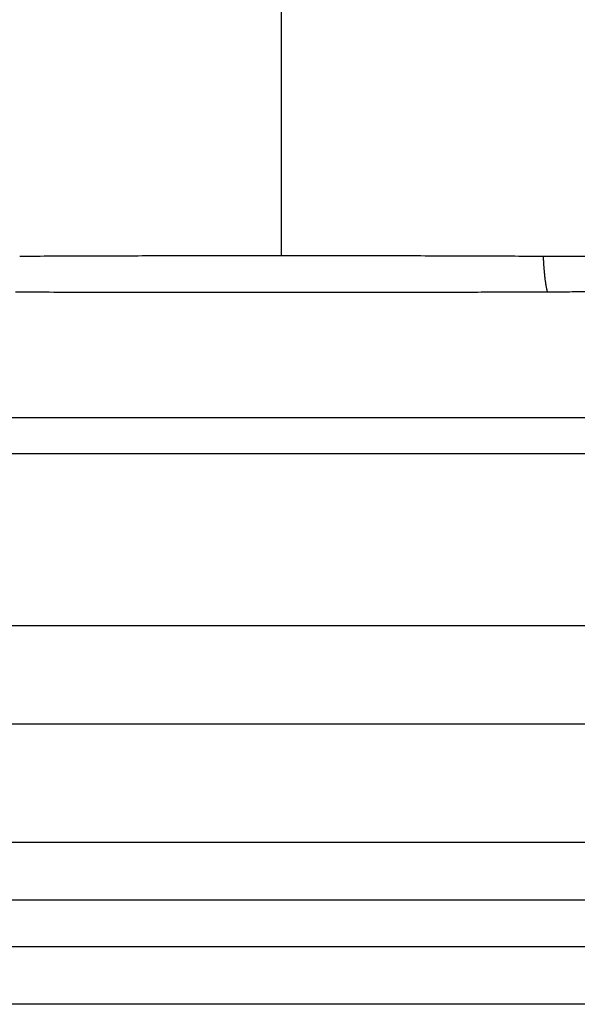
# Model space of a CAD drawing. Header units: millimetres. Extents: x 448 to 1828, y 150 to 1321.
# Tile 42 of 61: x 1337 to 1365, y 802 to 852. Entities that reach past the tile are written whole.
import ezdxf

# ---------------------------------------------------------------- set-up
doc = ezdxf.new("R2010")
doc.units = ezdxf.units.MM

msp = doc.modelspace()

# ---------------------------------------------------------------- linework, layer by layer
at = {"color": 7, "linetype": 'Continuous', "lineweight": 25}
for p, q in [((1315.372, 821.256), (1384.424, 821.256)), ((1315.372, 816.256), (1384.424, 816.256))]:
    msp.add_line(p, q, dxfattribs=at)
for points, knots in [([(1349.898, 840.073), (1349.898, 840.935), (1349.898, 845.233), (1349.898, 852.664), (1349.898, 861.607), (1349.898, 869.302), (1349.898, 874.153), (1349.898, 876.429), (1349.898, 876.977)], [0.2167581, 0.2167581, 0.2167581, 0.2167581, 0.2475248, 0.3712871, 0.4950495, 0.6188119, 0.7425743, 0.7850935, 0.7850935, 0.7850935, 0.7850935]), ([(1349.898, 840.073), (1347.673, 840.073), (1345.448, 840.07), (1342.11, 840.062), (1341, 840.059), (1338.783, 840.05), (1337.677, 840.046), (1336.565, 840.041)], [0, 0, 0, 0, 0.5, 0.5, 0.75, 0.75, 1, 1, 1, 1]), ([(1363.233, 840.041), (1362.121, 840.045), (1361.016, 840.05), (1358.802, 840.059), (1357.692, 840.062), (1354.354, 840.07), (1352.124, 840.073), (1349.898, 840.073)], [0, 0, 0, 0, 0.25, 0.25, 0.5, 0.5, 1, 1, 1, 1]), ([(1363.446, 838.224), (1363.439, 838.246), (1363.427, 838.289), (1363.408, 838.365), (1363.391, 838.447), (1363.374, 838.533), (1363.359, 838.623), (1363.345, 838.715), (1363.331, 838.809), (1363.319, 838.904), (1363.308, 838.999), (1363.298, 839.094), (1363.289, 839.187), (1363.281, 839.277), (1363.273, 839.365), (1363.267, 839.449), (1363.261, 839.529), (1363.255, 839.606), (1363.251, 839.677), (1363.247, 839.744), (1363.243, 839.807), (1363.24, 839.864), (1363.238, 839.915), (1363.236, 839.962), (1363.234, 840.003), (1363.233, 840.029), (1363.233, 840.041)], [0, 0, 0, 0, 0.0666472, 0.1317692, 0.1951685, 0.2566756, 0.31615, 0.3734793, 0.4285771, 0.4813807, 0.5318475, 0.5799482, 0.6256573, 0.6689532, 0.7098201, 0.7482484, 0.7842347, 0.8177816, 0.8488973, 0.8775939, 0.9038877, 0.927797, 0.949342, 0.9685438, 0.9854231, 1, 1, 1, 1]), ([(1367.342, 840.029), (1367.182, 840.029), (1366.874, 840.029), (1366.426, 840.03), (1366.008, 840.031), (1365.62, 840.032), (1365.258, 840.033), (1364.924, 840.035), (1364.615, 840.036), (1364.334, 840.037), (1364.08, 840.038), (1363.853, 840.039), (1363.656, 840.04), (1363.488, 840.04), (1363.35, 840.041), (1363.268, 840.041), (1363.233, 840.041)], [0, 0, 0, 0, 0.118596, 0.228378, 0.330246, 0.424841, 0.512583, 0.593712, 0.668329, 0.73642, 0.797891, 0.852595, 0.900349, 0.940958, 0.974233, 1, 1, 1, 1]), ([(1349.898, 838.201), (1349.556, 838.201), (1348.817, 838.201), (1347.626, 838.202), (1346.268, 838.203), (1344.745, 838.205), (1342.824, 838.208), (1340.66, 838.211), (1338.405, 838.214), (1337, 838.215), (1336.346, 838.215)], [0, 0, 0, 0, 0.0754853, 0.1632387, 0.2632529, 0.3755185, 0.500024, 0.6879989, 0.8546478, 1, 1, 1, 1]), ([(1363.446, 838.224), (1363.02, 838.222), (1362.164, 838.22), (1360.869, 838.216), (1359.557, 838.213), (1358.227, 838.21), (1356.88, 838.208), (1355.516, 838.206), (1354.135, 838.204), (1352.737, 838.203), (1351.323, 838.202), (1350.375, 838.202), (1349.898, 838.201)], [0, 0, 0, 0, 0.094617, 0.190442, 0.28747, 0.385698, 0.48512, 0.585733, 0.687532, 0.790512, 0.89467, 1, 1, 1, 1]), ([(1367.815, 838.246), (1367.671, 838.245), (1367.384, 838.244), (1366.951, 838.242), (1366.517, 838.24), (1366.081, 838.238), (1365.43, 838.235), (1364.551, 838.231), (1363.817, 838.226), (1363.446, 838.224)], [0, 0, 0, 0, 0.099963, 0.199951, 0.299959, 0.399987, 0.500031, 0.746996, 1, 1, 1, 1]), ([(1349.898, 831.823), (1349.446, 831.823), (1348.504, 831.822), (1347.035, 831.821), (1345.454, 831.821), (1343.761, 831.821), (1341.277, 831.82), (1338.042, 831.82), (1334.095, 831.819), (1330.151, 831.817), (1326.98, 831.811), (1324.358, 831.807), (1322.309, 831.804), (1320.235, 831.8), (1318.927, 831.795), (1318.356, 831.792)], [0, 0, 0, 0, 0.042889, 0.089329, 0.13932, 0.192861, 0.249949, 0.374963, 0.499925, 0.624907, 0.749892, 0.801878, 0.874888, 0.945387, 1, 1, 1, 1]), ([(1375.687, 831.805), (1375.215, 831.806), (1374.326, 831.808), (1373.075, 831.811), (1371.99, 831.813), (1371.071, 831.814), (1370.318, 831.815), (1369.731, 831.816), (1368.429, 831.817), (1366.142, 831.82), (1362.918, 831.821), (1359.585, 831.821), (1356.356, 831.821), (1353.126, 831.822), (1350.974, 831.823), (1349.898, 831.823)], [0, 0, 0, 0, 0.055119, 0.103769, 0.14595, 0.181664, 0.21091, 0.23369, 0.250003, 0.362593, 0.499996, 0.625007, 0.750013, 0.875132, 1, 1, 1, 1]), ([(1315.392, 829.916), (1315.843, 829.922), (1316.755, 829.933), (1318.14, 829.948), (1319.556, 829.961), (1321.004, 829.973), (1322.483, 829.983), (1324.839, 829.997), (1328.215, 830.01), (1332.329, 830.016), (1336.723, 830.015), (1340.833, 830.011), (1344.665, 830.007), (1347.549, 830.005), (1349.204, 830.004), (1349.898, 830.004)], [0, 0, 0, 0, 0.039443, 0.079776, 0.120998, 0.16311, 0.206112, 0.250003, 0.368496, 0.500002, 0.607662, 0.750001, 0.856525, 0.939858, 1, 1, 1, 1]), ([(1349.898, 830.004), (1350.443, 830.005), (1351.517, 830.006), (1353.108, 830.008), (1354.655, 830.01), (1356.158, 830.012), (1357.619, 830.013), (1359.036, 830.014), (1360.409, 830.014), (1361.739, 830.015), (1363.025, 830.015), (1364.268, 830.015), (1365.467, 830.014), (1366.623, 830.014), (1367.736, 830.013), (1368.805, 830.012), (1369.83, 830.01), (1370.813, 830.008), (1371.752, 830.006), (1372.647, 830.004), (1373.499, 830.001), (1374.308, 829.999), (1375.074, 829.995), (1375.57, 829.993), (1375.811, 829.992)], [0, 0, 0, 0, 0.062935, 0.124205, 0.183811, 0.241751, 0.298027, 0.352638, 0.405584, 0.456865, 0.506482, 0.554433, 0.60072, 0.645342, 0.688299, 0.729592, 0.76922, 0.807183, 0.843481, 0.878114, 0.911083, 0.942387, 0.972026, 1, 1, 1, 1]), ([(1315.372, 810.232), (1315.912, 810.231), (1316.985, 810.231), (1318.589, 810.231), (1320.177, 810.231), (1321.75, 810.231), (1323.308, 810.231), (1324.85, 810.231), (1326.377, 810.231), (1327.888, 810.23), (1329.384, 810.23), (1330.864, 810.23), (1332.328, 810.23), (1333.776, 810.23), (1335.208, 810.23), (1336.624, 810.23), (1338.024, 810.23), (1339.408, 810.23), (1340.776, 810.23), (1342.127, 810.23), (1343.462, 810.23), (1344.781, 810.23), (1346.084, 810.23), (1347.37, 810.23), (1348.639, 810.23), (1350.325, 810.23), (1352.453, 810.23), (1355.05, 810.23), (1357.711, 810.23), (1360.435, 810.23), (1363.222, 810.23), (1366.072, 810.23), (1368.983, 810.23), (1371.955, 810.23), (1374.989, 810.231), (1378.082, 810.231), (1381.235, 810.231), (1383.354, 810.231), (1384.424, 810.232)], [0, 0, 0, 0, 0.023575, 0.046912, 0.07001, 0.09287, 0.115491, 0.137874, 0.160019, 0.181925, 0.203593, 0.225022, 0.246213, 0.267165, 0.287879, 0.308355, 0.328592, 0.34859, 0.368351, 0.387873, 0.407156, 0.426201, 0.445008, 0.463576, 0.481906, 0.499997, 0.536572, 0.574072, 0.612499, 0.651851, 0.69213, 0.733334, 0.775463, 0.818519, 0.862501, 0.907408, 0.953241, 1, 1, 1, 1]), ([(1381.475, 807.286), (1371.007, 807.285), (1360.451, 807.285), (1339.345, 807.285), (1328.789, 807.285), (1318.321, 807.286)], [0, 0, 0, 0, 0.5, 0.5, 1, 1, 1, 1]), ([(1332.437, 804.925), (1332.965, 804.925), (1334.02, 804.924), (1335.605, 804.924), (1337.19, 804.924), (1338.776, 804.924), (1340.363, 804.924), (1341.95, 804.924), (1343.538, 804.924), (1345.126, 804.924), (1346.714, 804.924), (1348.302, 804.924), (1349.891, 804.924), (1351.48, 804.924), (1353.069, 804.924), (1354.658, 804.924), (1356.246, 804.924), (1357.835, 804.924), (1359.423, 804.924), (1361.011, 804.924), (1362.599, 804.924), (1364.187, 804.924), (1365.773, 804.924), (1366.831, 804.925), (1367.36, 804.925)], [0, 0, 0, 0, 0.045424, 0.09085, 0.136278, 0.181708, 0.227142, 0.272577, 0.318016, 0.363457, 0.408902, 0.454349, 0.4998, 0.545254, 0.590711, 0.636172, 0.681637, 0.727105, 0.772577, 0.818053, 0.863534, 0.909018, 0.954507, 1, 1, 1, 1]), ([(1367.182, 801.98), (1366.659, 801.98), (1365.613, 801.98), (1364.044, 801.98), (1362.474, 801.979), (1360.903, 801.979), (1359.332, 801.979), (1357.76, 801.979), (1356.188, 801.979), (1354.616, 801.979), (1353.043, 801.979), (1351.471, 801.979), (1349.461, 801.979), (1347.015, 801.979), (1344.132, 801.979), (1341.25, 801.979), (1338.369, 801.979), (1335.49, 801.98), (1333.573, 801.98), (1332.614, 801.98)], [0, 0, 0, 0, 0.045455, 0.090909, 0.136364, 0.181818, 0.227273, 0.272728, 0.318182, 0.363637, 0.409092, 0.454546, 0.500001, 0.583334, 0.666667, 0.75, 0.833334, 0.916667, 1, 1, 1, 1])]:
    msp.add_open_spline(points, degree=3, knots=knots, dxfattribs=at)

doc.saveas('drawing.dxf')
